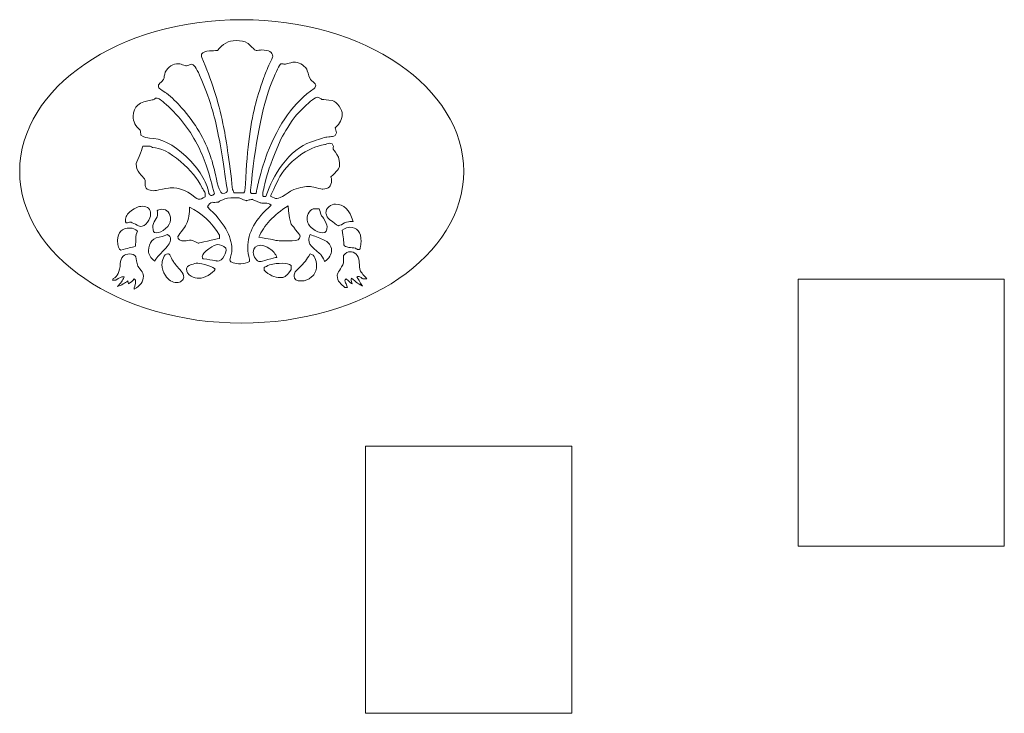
# Model space of a CAD drawing. Header units: centimetres. Extents: x -11.7 to 70.4, y -35.8 to 35.8.
# Tile 43 of 46: x 40.4 to 61.1, y 4.1 to 18.7. Entities that reach past the tile are written whole.
import ezdxf

# ---------------------------------------------------------------- set-up
doc = ezdxf.new("R2010")
doc.units = ezdxf.units.CM
doc.header["$MEASUREMENT"] = 0
doc.layers.add('layer 1', color=7, linetype='Continuous')

msp = doc.modelspace()

# ---------------------------------------------------------------- linework, layer by layer
at = {"layer": 'layer 1', "color": 242, "lineweight": 9}
for points, knots in [([(45.10153, 18.66321), (47.67159, 18.66321), (49.75504, 17.23876), (49.75504, 15.48161), (49.75504, 15.48161), (49.75504, 13.72447), (47.67159, 12.30002), (45.10153, 12.30002), (45.10153, 12.30002), (42.53147, 12.30002), (40.44803, 13.72447), (40.44803, 15.48161), (40.44803, 15.48161), (40.44803, 17.23876), (42.53147, 18.66321), (45.10153, 18.66321)], [0, 0, 0, 0, 0.2, 0.2, 0.2, 0.2, 0.4, 0.4, 0.4, 0.4, 0.6, 0.6, 0.6, 0.6, 1, 1, 1, 1]), ([(45.75012, 17.89225), (45.75012, 17.88098), (45.72382, 17.81902), (45.67126, 17.70638), (45.67126, 17.70638), (45.61492, 17.57495), (45.57738, 17.48296), (45.5586, 17.43038), (45.5586, 17.43038), (45.47974, 17.20883), (45.41966, 17.01357), (45.37836, 16.84459), (45.37836, 16.84459), (45.27697, 16.45031), (45.2075, 15.85889), (45.16995, 15.07033), (45.16995, 15.07033), (45.1662, 15.06281), (45.15868, 15.04967), (45.14742, 15.03089), (45.14742, 15.03089), (45.14742, 15.03089), (44.93902, 15.03089), (44.93902, 15.03089), (44.93902, 15.03089), (44.93526, 15.04967), (44.92587, 15.0722), (44.91085, 15.09848), (44.91085, 15.09848), (44.83951, 15.72558), (44.77192, 16.18558), (44.70808, 16.47847), (44.70808, 16.47847), (44.61045, 16.95161), (44.46213, 17.41535), (44.26311, 17.86972), (44.26311, 17.86972), (44.25935, 17.87723), (44.25747, 17.89976), (44.25747, 17.93732), (44.25747, 17.93732), (44.29502, 17.97861), (44.35135, 18.00302), (44.42645, 18.01054), (44.42645, 18.01054), (44.48278, 18.01054), (44.5391, 18.01241), (44.59543, 18.01617), (44.59543, 18.01617), (44.69306, 18.15511), (44.8226, 18.22457), (44.98408, 18.22457), (44.98408, 18.22457), (45.08171, 18.22457), (45.16057, 18.20768), (45.22064, 18.17388), (45.22064, 18.17388), (45.23567, 18.16261), (45.26665, 18.13352), (45.31359, 18.08658), (45.31359, 18.08658), (45.36053, 18.03964), (45.38963, 18.01617), (45.40089, 18.01617), (45.40089, 18.01617), (45.41215, 18.01617), (45.43092, 18.01805), (45.45722, 18.0218), (45.45722, 18.0218), (45.4835, 18.02556), (45.50415, 18.02743), (45.51918, 18.02743), (45.51918, 18.02743), (45.67313, 18.02743), (45.75012, 17.98237), (45.75012, 17.89225)], [0, 0, 0, 0, 0.05, 0.05, 0.05, 0.05, 0.1, 0.1, 0.1, 0.1, 0.15, 0.15, 0.15, 0.15, 0.2, 0.2, 0.2, 0.2, 0.25, 0.25, 0.25, 0.25, 0.3, 0.3, 0.3, 0.3, 0.35, 0.35, 0.35, 0.35, 0.4, 0.4, 0.4, 0.4, 0.45, 0.45, 0.45, 0.45, 0.5, 0.5, 0.5, 0.5, 0.55, 0.55, 0.55, 0.55, 0.6, 0.6, 0.6, 0.6, 0.65, 0.65, 0.65, 0.65, 0.7, 0.7, 0.7, 0.7, 0.75, 0.75, 0.75, 0.75, 0.8, 0.8, 0.8, 0.8, 0.85, 0.85, 0.85, 0.85, 0.9, 0.9, 0.9, 0.9, 1, 1, 1, 1]), ([(46.65133, 17.28956), (46.65133, 17.25952), (46.64006, 17.237), (46.61752, 17.22197), (46.61752, 17.22197), (46.20448, 16.93659), (45.87778, 16.4841), (45.63746, 15.86452), (45.63746, 15.86452), (45.56987, 15.68427), (45.51918, 15.52468), (45.48539, 15.38575), (45.48539, 15.38575), (45.45534, 15.26558), (45.42718, 15.14354), (45.40089, 15.01963), (45.40089, 15.01963), (45.40089, 15.01963), (45.30513, 15.01963), (45.30513, 15.01963), (45.30513, 15.01963), (45.29012, 15.03089), (45.28261, 15.04967), (45.28261, 15.07595), (45.28261, 15.07595), (45.28261, 15.08722), (45.28636, 15.11445), (45.29387, 15.15763), (45.29387, 15.15763), (45.30138, 15.2008), (45.30513, 15.22803), (45.30513, 15.2393), (45.30513, 15.2393), (45.39901, 16.20059), (45.55485, 16.93846), (45.77264, 17.45291), (45.77264, 17.45291), (45.85525, 17.64442), (45.90782, 17.74016), (45.93036, 17.74016), (45.93036, 17.74016), (45.94163, 17.74016), (45.95382, 17.73829), (45.96697, 17.73455), (45.96697, 17.73455), (45.98011, 17.73078), (45.99232, 17.7289), (46.00358, 17.7289), (46.00358, 17.7289), (46.0186, 17.7289), (46.04958, 17.73642), (46.09651, 17.75143), (46.09651, 17.75143), (46.14345, 17.76646), (46.17255, 17.77397), (46.18382, 17.77397), (46.18382, 17.77397), (46.29647, 17.77397), (46.39035, 17.72515), (46.46545, 17.62752), (46.46545, 17.62752), (46.47671, 17.5787), (46.49924, 17.51111), (46.53304, 17.42474), (46.53304, 17.42474), (46.54055, 17.40973), (46.56214, 17.3872), (46.59782, 17.35716), (46.59782, 17.35716), (46.63349, 17.32712), (46.65133, 17.30458), (46.65133, 17.28956)], [0, 0, 0, 0, 0.05263158, 0.05263158, 0.05263158, 0.05263158, 0.10526316, 0.10526316, 0.10526316, 0.10526316, 0.15789474, 0.15789474, 0.15789474, 0.15789474, 0.21052632, 0.21052632, 0.21052632, 0.21052632, 0.26315789, 0.26315789, 0.26315789, 0.26315789, 0.31578947, 0.31578947, 0.31578947, 0.31578947, 0.36842105, 0.36842105, 0.36842105, 0.36842105, 0.42105263, 0.42105263, 0.42105263, 0.42105263, 0.47368421, 0.47368421, 0.47368421, 0.47368421, 0.52631579, 0.52631579, 0.52631579, 0.52631579, 0.57894737, 0.57894737, 0.57894737, 0.57894737, 0.63157895, 0.63157895, 0.63157895, 0.63157895, 0.68421053, 0.68421053, 0.68421053, 0.68421053, 0.73684211, 0.73684211, 0.73684211, 0.73684211, 0.78947368, 0.78947368, 0.78947368, 0.78947368, 0.84210526, 0.84210526, 0.84210526, 0.84210526, 0.89473684, 0.89473684, 0.89473684, 0.89473684, 1, 1, 1, 1]), ([(44.80383, 15.09285), (44.80383, 15.04403), (44.77004, 15.01963), (44.70245, 15.01963), (44.70245, 15.01963), (44.65363, 15.01963), (44.60294, 15.15106), (44.55036, 15.41391), (44.55036, 15.41391), (44.52408, 15.54534), (44.49028, 15.67113), (44.44898, 15.7913), (44.44898, 15.7913), (44.33257, 16.15178), (44.1298, 16.49349), (43.84066, 16.81643), (43.84066, 16.81643), (43.74303, 16.92908), (43.63788, 17.03046), (43.52523, 17.12058), (43.52523, 17.12058), (43.4952, 17.13936), (43.45201, 17.16752), (43.39569, 17.20508), (43.39569, 17.20508), (43.3694, 17.22009), (43.35625, 17.24638), (43.35625, 17.28393), (43.35625, 17.28393), (43.35625, 17.29519), (43.3741, 17.31773), (43.40976, 17.35152), (43.40976, 17.35152), (43.44544, 17.38532), (43.46515, 17.40973), (43.46891, 17.42474), (43.46891, 17.42474), (43.47266, 17.45479), (43.48205, 17.49985), (43.49707, 17.55993), (43.49707, 17.55993), (43.56466, 17.68008), (43.65854, 17.74016), (43.7787, 17.74016), (43.7787, 17.74016), (43.78996, 17.74016), (43.81719, 17.73267), (43.86037, 17.71764), (43.86037, 17.71764), (43.90355, 17.70262), (43.93078, 17.69511), (43.94204, 17.69511), (43.94204, 17.69511), (43.95331, 17.69511), (43.97021, 17.70074), (43.99274, 17.71201), (43.99274, 17.71201), (44.01527, 17.72328), (44.03404, 17.7289), (44.04907, 17.7289), (44.04907, 17.7289), (44.09412, 17.7289), (44.15045, 17.65193), (44.21804, 17.49797), (44.21804, 17.49797), (44.34571, 17.19756), (44.43771, 16.94597), (44.49404, 16.7432), (44.49404, 16.7432), (44.58041, 16.43904), (44.65926, 16.03724), (44.73061, 15.53783), (44.73061, 15.53783), (44.77943, 15.20738), (44.80383, 15.05906), (44.80383, 15.09285)], [0, 0, 0, 0, 0.05, 0.05, 0.05, 0.05, 0.1, 0.1, 0.1, 0.1, 0.15, 0.15, 0.15, 0.15, 0.2, 0.2, 0.2, 0.2, 0.25, 0.25, 0.25, 0.25, 0.3, 0.3, 0.3, 0.3, 0.35, 0.35, 0.35, 0.35, 0.4, 0.4, 0.4, 0.4, 0.45, 0.45, 0.45, 0.45, 0.5, 0.5, 0.5, 0.5, 0.55, 0.55, 0.55, 0.55, 0.6, 0.6, 0.6, 0.6, 0.65, 0.65, 0.65, 0.65, 0.7, 0.7, 0.7, 0.7, 0.75, 0.75, 0.75, 0.75, 0.8, 0.8, 0.8, 0.8, 0.85, 0.85, 0.85, 0.85, 0.9, 0.9, 0.9, 0.9, 1, 1, 1, 1]), ([(44.52784, 15.00836), (44.50531, 14.98583), (44.48278, 14.97456), (44.46024, 14.97456), (44.46024, 14.97456), (44.45274, 14.97456), (44.43771, 14.98959), (44.41519, 15.01963), (44.41519, 15.01963), (44.36637, 15.27497), (44.20677, 15.53218), (43.93642, 15.7913), (43.93642, 15.7913), (43.66605, 16.0504), (43.4107, 16.17994), (43.17038, 16.17994), (43.17038, 16.17994), (43.12156, 16.17994), (43.0596, 16.20059), (42.98451, 16.2419), (42.98451, 16.2419), (42.98451, 16.27945), (42.98075, 16.31513), (42.97324, 16.34891), (42.97324, 16.34891), (42.87561, 16.42777), (42.82679, 16.52541), (42.82679, 16.64182), (42.82679, 16.64182), (42.82679, 16.83708), (42.9601, 16.94973), (43.22671, 16.97977), (43.22671, 16.97977), (43.23797, 16.97977), (43.25299, 16.98634), (43.27176, 16.99949), (43.27176, 16.99949), (43.29055, 17.01263), (43.30556, 17.01919), (43.31683, 17.01919), (43.31683, 17.01919), (43.35438, 17.01919), (43.42197, 16.97414), (43.5196, 16.88402), (43.5196, 16.88402), (43.80499, 16.62491), (44.03217, 16.32639), (44.20115, 15.98843), (44.20115, 15.98843), (44.32507, 15.72933), (44.43396, 15.40265), (44.52784, 15.00836)], [0, 0, 0, 0, 0.07142857, 0.07142857, 0.07142857, 0.07142857, 0.14285714, 0.14285714, 0.14285714, 0.14285714, 0.21428571, 0.21428571, 0.21428571, 0.21428571, 0.28571429, 0.28571429, 0.28571429, 0.28571429, 0.35714286, 0.35714286, 0.35714286, 0.35714286, 0.42857143, 0.42857143, 0.42857143, 0.42857143, 0.5, 0.5, 0.5, 0.5, 0.57142857, 0.57142857, 0.57142857, 0.57142857, 0.64285714, 0.64285714, 0.64285714, 0.64285714, 0.71428571, 0.71428571, 0.71428571, 0.71428571, 0.78571429, 0.78571429, 0.78571429, 0.78571429, 0.85714286, 0.85714286, 0.85714286, 0.85714286, 1, 1, 1, 1]), ([(47.20896, 16.68124), (47.20896, 16.58361), (47.16014, 16.48786), (47.0625, 16.39397), (47.0625, 16.39397), (47.07002, 16.3677), (47.07753, 16.33202), (47.08504, 16.28696), (47.08504, 16.28696), (47.07376, 16.24565), (47.04749, 16.22124), (47.00618, 16.21374), (47.00618, 16.21374), (46.9799, 16.20998), (46.94047, 16.20623), (46.8879, 16.20248), (46.8879, 16.20248), (46.82406, 16.1912), (46.70952, 16.15554), (46.54431, 16.09545), (46.54431, 16.09545), (46.33027, 16.02035), (46.13124, 15.86076), (45.94725, 15.61668), (45.94725, 15.61668), (45.80081, 15.41766), (45.68816, 15.19799), (45.6093, 14.95767), (45.6093, 14.95767), (45.6093, 14.95767), (45.5586, 14.95767), (45.5586, 14.95767), (45.5586, 14.95767), (45.54734, 14.95767), (45.54171, 14.97081), (45.54171, 14.9971), (45.54171, 14.9971), (45.54171, 15.03089), (45.56799, 15.15106), (45.62056, 15.35758), (45.62056, 15.35758), (45.6506, 15.48149), (45.74073, 15.7237), (45.89093, 16.08418), (45.89093, 16.08418), (45.93223, 16.18558), (46.02236, 16.34141), (46.16129, 16.55169), (46.16129, 16.55169), (46.20259, 16.61177), (46.28333, 16.7019), (46.40349, 16.82206), (46.40349, 16.82206), (46.54618, 16.96476), (46.64194, 17.0361), (46.69076, 17.0361), (46.69076, 17.0361), (46.70202, 17.0361), (46.71798, 17.02953), (46.73864, 17.01638), (46.73864, 17.01638), (46.75929, 17.00324), (46.77337, 16.99479), (46.78088, 16.99103), (46.78088, 16.99103), (46.82969, 16.99103), (46.90103, 16.98353), (46.99492, 16.9685), (46.99492, 16.9685), (47.04749, 16.95349), (47.0963, 16.91406), (47.14136, 16.85022), (47.14136, 16.85022), (47.18643, 16.78638), (47.20896, 16.73006), (47.20896, 16.68124)], [0, 0, 0, 0, 0.05, 0.05, 0.05, 0.05, 0.1, 0.1, 0.1, 0.1, 0.15, 0.15, 0.15, 0.15, 0.2, 0.2, 0.2, 0.2, 0.25, 0.25, 0.25, 0.25, 0.3, 0.3, 0.3, 0.3, 0.35, 0.35, 0.35, 0.35, 0.4, 0.4, 0.4, 0.4, 0.45, 0.45, 0.45, 0.45, 0.5, 0.5, 0.5, 0.5, 0.55, 0.55, 0.55, 0.55, 0.6, 0.6, 0.6, 0.6, 0.65, 0.65, 0.65, 0.65, 0.7, 0.7, 0.7, 0.7, 0.75, 0.75, 0.75, 0.75, 0.8, 0.8, 0.8, 0.8, 0.85, 0.85, 0.85, 0.85, 0.9, 0.9, 0.9, 0.9, 1, 1, 1, 1]), ([(44.33633, 14.9464), (44.28001, 14.9126), (44.23681, 14.89571), (44.20677, 14.89571), (44.20677, 14.89571), (44.18425, 14.89571), (44.14294, 14.92012), (44.08286, 14.96893), (44.08286, 14.96893), (43.93642, 15.08159), (43.78245, 15.13792), (43.62099, 15.13792), (43.62099, 15.13792), (43.60597, 15.13792), (43.54495, 15.12759), (43.43793, 15.10693), (43.43793, 15.10693), (43.33091, 15.08628), (43.27176, 15.07595), (43.2605, 15.07595), (43.2605, 15.07595), (43.20417, 15.07595), (43.15817, 15.08722), (43.1225, 15.10975), (43.1225, 15.10975), (43.08683, 15.13228), (43.07087, 15.16984), (43.07463, 15.2224), (43.07463, 15.2224), (43.07838, 15.27497), (43.07463, 15.30876), (43.06337, 15.32379), (43.06337, 15.32379), (43.04083, 15.34632), (43.00609, 15.38669), (42.95916, 15.44488), (42.95916, 15.44488), (42.91222, 15.50309), (42.88875, 15.56599), (42.88875, 15.63358), (42.88875, 15.63358), (42.88875, 15.64485), (42.9094, 15.69835), (42.9507, 15.79411), (42.9507, 15.79411), (42.99201, 15.88986), (43.0183, 15.96215), (43.02956, 16.01097), (43.02956, 16.01097), (43.02956, 16.01097), (43.16475, 16.01097), (43.16475, 16.01097), (43.16475, 16.01097), (43.18352, 16.01097), (43.20606, 16.00158), (43.23234, 15.9828), (43.23234, 15.9828), (43.39381, 15.9828), (43.58907, 15.88517), (43.81813, 15.68991), (43.81813, 15.68991), (44.03217, 15.50966), (44.18049, 15.32941), (44.26311, 15.14918), (44.26311, 15.14918), (44.26311, 15.14542), (44.27531, 15.12571), (44.29972, 15.09003), (44.29972, 15.09003), (44.32412, 15.05436), (44.33633, 15.02902), (44.33633, 15.01399), (44.33633, 15.01399), (44.33633, 15.01399), (44.33633, 14.9464), (44.33633, 14.9464)], [0, 0, 0, 0, 0.05, 0.05, 0.05, 0.05, 0.1, 0.1, 0.1, 0.1, 0.15, 0.15, 0.15, 0.15, 0.2, 0.2, 0.2, 0.2, 0.25, 0.25, 0.25, 0.25, 0.3, 0.3, 0.3, 0.3, 0.35, 0.35, 0.35, 0.35, 0.4, 0.4, 0.4, 0.4, 0.45, 0.45, 0.45, 0.45, 0.5, 0.5, 0.5, 0.5, 0.55, 0.55, 0.55, 0.55, 0.6, 0.6, 0.6, 0.6, 0.65, 0.65, 0.65, 0.65, 0.7, 0.7, 0.7, 0.7, 0.75, 0.75, 0.75, 0.75, 0.8, 0.8, 0.8, 0.8, 0.85, 0.85, 0.85, 0.85, 0.9, 0.9, 0.9, 0.9, 1, 1, 1, 1]), ([(47.15263, 15.60542), (47.15263, 15.55285), (47.09255, 15.47399), (46.97238, 15.36885), (46.97238, 15.36885), (46.9799, 15.34257), (46.98365, 15.31627), (46.98365, 15.29), (46.98365, 15.29), (46.98365, 15.16984), (46.92357, 15.10975), (46.80341, 15.10975), (46.80341, 15.10975), (46.79215, 15.10975), (46.74615, 15.11914), (46.66541, 15.13792), (46.66541, 15.13792), (46.58468, 15.15668), (46.53868, 15.16607), (46.52741, 15.16607), (46.52741, 15.16607), (46.44104, 15.16607), (46.33027, 15.14542), (46.19509, 15.10412), (46.19509, 15.10412), (46.16129, 15.09285), (46.09933, 15.0553), (46.00921, 14.99147), (46.00921, 14.99147), (45.93411, 14.93889), (45.87778, 14.9126), (45.84024, 14.9126), (45.84024, 14.9126), (45.80268, 14.9126), (45.75762, 14.92951), (45.70505, 14.9633), (45.70505, 14.9633), (45.71256, 14.98583), (45.76513, 15.09848), (45.86277, 15.30126), (45.86277, 15.30126), (45.96039, 15.49277), (46.10497, 15.65986), (46.29647, 15.80256), (46.29647, 15.80256), (46.47671, 15.93398), (46.65883, 16.01472), (46.84283, 16.04476), (46.84283, 16.04476), (46.84659, 16.04476), (46.86067, 16.04945), (46.88508, 16.05884), (46.88508, 16.05884), (46.90949, 16.06823), (46.92733, 16.07292), (46.93859, 16.07292), (46.93859, 16.07292), (46.98741, 16.07292), (47.01557, 16.0504), (47.02307, 16.00533), (47.02307, 16.00533), (47.01932, 15.99032), (47.01744, 15.97154), (47.01744, 15.94901), (47.01744, 15.94901), (47.04749, 15.91521), (47.08504, 15.85889), (47.1301, 15.78003), (47.1301, 15.78003), (47.14512, 15.74248), (47.15263, 15.68427), (47.15263, 15.60542)], [0, 0, 0, 0, 0.05263158, 0.05263158, 0.05263158, 0.05263158, 0.10526316, 0.10526316, 0.10526316, 0.10526316, 0.15789474, 0.15789474, 0.15789474, 0.15789474, 0.21052632, 0.21052632, 0.21052632, 0.21052632, 0.26315789, 0.26315789, 0.26315789, 0.26315789, 0.31578947, 0.31578947, 0.31578947, 0.31578947, 0.36842105, 0.36842105, 0.36842105, 0.36842105, 0.42105263, 0.42105263, 0.42105263, 0.42105263, 0.47368421, 0.47368421, 0.47368421, 0.47368421, 0.52631579, 0.52631579, 0.52631579, 0.52631579, 0.57894737, 0.57894737, 0.57894737, 0.57894737, 0.63157895, 0.63157895, 0.63157895, 0.63157895, 0.68421053, 0.68421053, 0.68421053, 0.68421053, 0.73684211, 0.73684211, 0.73684211, 0.73684211, 0.78947368, 0.78947368, 0.78947368, 0.78947368, 0.84210526, 0.84210526, 0.84210526, 0.84210526, 0.89473684, 0.89473684, 0.89473684, 0.89473684, 1, 1, 1, 1]), ([(45.72195, 14.77179), (45.3915, 14.49016), (45.22627, 14.19351), (45.22627, 13.88184), (45.22627, 13.88184), (45.22627, 13.79548), (45.23942, 13.71474), (45.26571, 13.63964), (45.26571, 13.63964), (45.26571, 13.63964), (45.26571, 13.58895), (45.26571, 13.58895), (45.26571, 13.58895), (45.20563, 13.55891), (45.14554, 13.54389), (45.08547, 13.54389), (45.08547, 13.54389), (44.94653, 13.54389), (44.86767, 13.57017), (44.8489, 13.62274), (44.8489, 13.62274), (44.87894, 13.69784), (44.89395, 13.77482), (44.89395, 13.85368), (44.89395, 13.85368), (44.89395, 14.12404), (44.72309, 14.41882), (44.38139, 14.738), (44.38139, 14.738), (44.40767, 14.78681), (44.44335, 14.81874), (44.48841, 14.83375), (44.48841, 14.83375), (44.5147, 14.83), (44.556, 14.83187), (44.61232, 14.83938), (44.61232, 14.83938), (44.63861, 14.85816), (44.68367, 14.88069), (44.74751, 14.90698), (44.74751, 14.90698), (44.81509, 14.922), (44.91085, 14.92951), (45.03477, 14.92951), (45.03477, 14.92951), (45.04604, 14.92951), (45.07232, 14.91918), (45.11363, 14.89853), (45.11363, 14.89853), (45.15493, 14.87787), (45.18122, 14.86755), (45.19249, 14.86755), (45.19249, 14.86755), (45.19999, 14.86755), (45.22159, 14.87224), (45.25727, 14.88163), (45.25727, 14.88163), (45.29293, 14.89102), (45.3164, 14.89571), (45.32766, 14.89571), (45.32766, 14.89571), (45.30889, 14.89571), (45.36334, 14.8713), (45.49101, 14.82248), (45.49101, 14.82248), (45.50227, 14.81874), (45.53795, 14.81686), (45.59804, 14.81686), (45.59804, 14.81686), (45.64309, 14.82061), (45.68439, 14.80559), (45.72195, 14.77179)], [0, 0, 0, 0, 0.05263158, 0.05263158, 0.05263158, 0.05263158, 0.10526316, 0.10526316, 0.10526316, 0.10526316, 0.15789474, 0.15789474, 0.15789474, 0.15789474, 0.21052632, 0.21052632, 0.21052632, 0.21052632, 0.26315789, 0.26315789, 0.26315789, 0.26315789, 0.31578947, 0.31578947, 0.31578947, 0.31578947, 0.36842105, 0.36842105, 0.36842105, 0.36842105, 0.42105263, 0.42105263, 0.42105263, 0.42105263, 0.47368421, 0.47368421, 0.47368421, 0.47368421, 0.52631579, 0.52631579, 0.52631579, 0.52631579, 0.57894737, 0.57894737, 0.57894737, 0.57894737, 0.63157895, 0.63157895, 0.63157895, 0.63157895, 0.68421053, 0.68421053, 0.68421053, 0.68421053, 0.73684211, 0.73684211, 0.73684211, 0.73684211, 0.78947368, 0.78947368, 0.78947368, 0.78947368, 0.84210526, 0.84210526, 0.84210526, 0.84210526, 0.89473684, 0.89473684, 0.89473684, 0.89473684, 1, 1, 1, 1]), ([(43.19291, 14.58592), (43.19291, 14.53334), (43.17038, 14.47702), (43.12532, 14.41694), (43.12532, 14.41694), (43.08025, 14.35685), (43.02956, 14.32681), (42.97324, 14.32681), (42.97324, 14.32681), (42.96197, 14.32681), (42.92912, 14.34184), (42.87467, 14.37188), (42.87467, 14.37188), (42.82022, 14.40192), (42.78549, 14.41694), (42.77047, 14.41694), (42.77047, 14.41694), (42.7592, 14.41694), (42.74606, 14.41413), (42.73104, 14.40849), (42.73104, 14.40849), (42.71601, 14.40286), (42.69912, 14.40005), (42.68035, 14.40005), (42.68035, 14.40005), (42.66909, 14.41506), (42.66344, 14.43196), (42.66344, 14.45074), (42.66344, 14.45074), (42.66344, 14.52584), (42.70382, 14.59436), (42.78454, 14.65632), (42.78454, 14.65632), (42.86528, 14.71828), (42.9432, 14.74926), (43.0183, 14.74926), (43.0183, 14.74926), (43.13471, 14.74926), (43.19291, 14.69481), (43.19291, 14.58592)], [0, 0, 0, 0, 0.09090909, 0.09090909, 0.09090909, 0.09090909, 0.18181818, 0.18181818, 0.18181818, 0.18181818, 0.27272727, 0.27272727, 0.27272727, 0.27272727, 0.36363636, 0.36363636, 0.36363636, 0.36363636, 0.45454545, 0.45454545, 0.45454545, 0.45454545, 0.54545455, 0.54545455, 0.54545455, 0.54545455, 0.63636364, 0.63636364, 0.63636364, 0.63636364, 0.72727273, 0.72727273, 0.72727273, 0.72727273, 0.81818182, 0.81818182, 0.81818182, 0.81818182, 1, 1, 1, 1]), ([(43.60972, 14.46763), (43.60972, 14.40379), (43.57499, 14.34184), (43.50552, 14.28175), (43.50552, 14.28175), (43.43605, 14.22168), (43.3694, 14.19163), (43.30556, 14.19163), (43.30556, 14.19163), (43.2605, 14.19163), (43.23797, 14.23106), (43.23797, 14.30992), (43.23797, 14.30992), (43.23797, 14.36249), (43.25487, 14.41319), (43.28867, 14.46201), (43.28867, 14.46201), (43.32246, 14.51082), (43.33937, 14.55024), (43.33937, 14.58028), (43.33937, 14.58028), (43.33937, 14.60281), (43.3356, 14.62722), (43.3281, 14.65351), (43.3281, 14.65351), (43.35063, 14.67604), (43.38066, 14.6873), (43.41822, 14.6873), (43.41822, 14.6873), (43.54589, 14.6873), (43.60972, 14.61408), (43.60972, 14.46763)], [0, 0, 0, 0, 0.11111111, 0.11111111, 0.11111111, 0.11111111, 0.22222222, 0.22222222, 0.22222222, 0.22222222, 0.33333333, 0.33333333, 0.33333333, 0.33333333, 0.44444444, 0.44444444, 0.44444444, 0.44444444, 0.55555556, 0.55555556, 0.55555556, 0.55555556, 0.66666667, 0.66666667, 0.66666667, 0.66666667, 0.77777778, 0.77777778, 0.77777778, 0.77777778, 1, 1, 1, 1]), ([(44.63486, 14.07334), (44.58228, 14.06584), (44.49874, 14.048), (44.3842, 14.01985), (44.3842, 14.01985), (44.26968, 13.99168), (44.20866, 13.9776), (44.20115, 13.9776), (44.20115, 13.9776), (44.18988, 13.9776), (44.16172, 13.98792), (44.11666, 14.00858), (44.11666, 14.00858), (44.0716, 14.02923), (44.04343, 14.03955), (44.03217, 14.03955), (44.03217, 14.03955), (44.0209, 14.03955), (44.00119, 14.03674), (43.97303, 14.03111), (43.97303, 14.03111), (43.94486, 14.02548), (43.92515, 14.02265), (43.91388, 14.02265), (43.91388, 14.02265), (43.81249, 14.02265), (43.7618, 14.05269), (43.7618, 14.11278), (43.7618, 14.11278), (43.7618, 14.12029), (43.78809, 14.1569), (43.84066, 14.22262), (43.84066, 14.22262), (43.89322, 14.28833), (43.92515, 14.3362), (43.93642, 14.36624), (43.93642, 14.36624), (43.99274, 14.48265), (44.01527, 14.60469), (44.004, 14.73236), (44.004, 14.73236), (44.25935, 14.60844), (44.46963, 14.41131), (44.63486, 14.14094), (44.63486, 14.14094), (44.63486, 14.14094), (44.63486, 14.07334), (44.63486, 14.07334)], [0, 0, 0, 0, 0.07692308, 0.07692308, 0.07692308, 0.07692308, 0.15384615, 0.15384615, 0.15384615, 0.15384615, 0.23076923, 0.23076923, 0.23076923, 0.23076923, 0.30769231, 0.30769231, 0.30769231, 0.30769231, 0.38461538, 0.38461538, 0.38461538, 0.38461538, 0.46153846, 0.46153846, 0.46153846, 0.46153846, 0.53846154, 0.53846154, 0.53846154, 0.53846154, 0.61538462, 0.61538462, 0.61538462, 0.61538462, 0.69230769, 0.69230769, 0.69230769, 0.69230769, 0.76923077, 0.76923077, 0.76923077, 0.76923077, 0.84615385, 0.84615385, 0.84615385, 0.84615385, 1, 1, 1, 1]), ([(46.32464, 14.12404), (46.32464, 14.05646), (46.26832, 14.02265), (46.15566, 14.02265), (46.15566, 14.02265), (45.95664, 14.02265), (45.84398, 14.02642), (45.8177, 14.03392), (45.8177, 14.03392), (45.79142, 14.04143), (45.75293, 14.04989), (45.70224, 14.05927), (45.70224, 14.05927), (45.65153, 14.06865), (45.57174, 14.08274), (45.46285, 14.10151), (45.46285, 14.10151), (45.56048, 14.34559), (45.76513, 14.56527), (46.0768, 14.76053), (46.0768, 14.76053), (46.0768, 14.67792), (46.0937, 14.55587), (46.1275, 14.39441), (46.1275, 14.39441), (46.13501, 14.37939), (46.16974, 14.33433), (46.2317, 14.25923), (46.2317, 14.25923), (46.29366, 14.18412), (46.32464, 14.13906), (46.32464, 14.12404)], [0, 0, 0, 0, 0.11111111, 0.11111111, 0.11111111, 0.11111111, 0.22222222, 0.22222222, 0.22222222, 0.22222222, 0.33333333, 0.33333333, 0.33333333, 0.33333333, 0.44444444, 0.44444444, 0.44444444, 0.44444444, 0.55555556, 0.55555556, 0.55555556, 0.55555556, 0.66666667, 0.66666667, 0.66666667, 0.66666667, 0.77777778, 0.77777778, 0.77777778, 0.77777778, 1, 1, 1, 1]), ([(46.89353, 14.32681), (46.89353, 14.2367), (46.8635, 14.19163), (46.80341, 14.19163), (46.80341, 14.19163), (46.73206, 14.19163), (46.65883, 14.22168), (46.58374, 14.28175), (46.58374, 14.28175), (46.50864, 14.34184), (46.47109, 14.40943), (46.47109, 14.48453), (46.47109, 14.48453), (46.47109, 14.53334), (46.4861, 14.58122), (46.51614, 14.62816), (46.51614, 14.62816), (46.54618, 14.6751), (46.58561, 14.69857), (46.63443, 14.69857), (46.63443, 14.69857), (46.63443, 14.69857), (46.72455, 14.69857), (46.72455, 14.69857), (46.72455, 14.69857), (46.73582, 14.66853), (46.74896, 14.62347), (46.76398, 14.56339), (46.76398, 14.56339), (46.77524, 14.54836), (46.79215, 14.52771), (46.81467, 14.50143), (46.81467, 14.50143), (46.86724, 14.41131), (46.89353, 14.3531), (46.89353, 14.32681)], [0, 0, 0, 0, 0.1, 0.1, 0.1, 0.1, 0.2, 0.2, 0.2, 0.2, 0.3, 0.3, 0.3, 0.3, 0.4, 0.4, 0.4, 0.4, 0.5, 0.5, 0.5, 0.5, 0.6, 0.6, 0.6, 0.6, 0.7, 0.7, 0.7, 0.7, 0.8, 0.8, 0.8, 0.8, 1, 1, 1, 1]), ([(47.43426, 14.43384), (47.41173, 14.43384), (47.37982, 14.43008), (47.33851, 14.42257), (47.33851, 14.42257), (47.27843, 14.41506), (47.22961, 14.39441), (47.19206, 14.36061), (47.19206, 14.36061), (47.13949, 14.34559), (47.12071, 14.33808), (47.13574, 14.33808), (47.13574, 14.33808), (47.12071, 14.33808), (47.07565, 14.36813), (47.00055, 14.4282), (47.00055, 14.4282), (46.92545, 14.48828), (46.88602, 14.52584), (46.88226, 14.54086), (46.88226, 14.54086), (46.87099, 14.58216), (46.86537, 14.60469), (46.86537, 14.60844), (46.86537, 14.60844), (46.86537, 14.66101), (46.88602, 14.70514), (46.92733, 14.74081), (46.92733, 14.74081), (46.96863, 14.77648), (47.01557, 14.79433), (47.06814, 14.79433), (47.06814, 14.79433), (47.24088, 14.79433), (47.36291, 14.67416), (47.43426, 14.43384)], [0, 0, 0, 0, 0.1, 0.1, 0.1, 0.1, 0.2, 0.2, 0.2, 0.2, 0.3, 0.3, 0.3, 0.3, 0.4, 0.4, 0.4, 0.4, 0.5, 0.5, 0.5, 0.5, 0.6, 0.6, 0.6, 0.6, 0.7, 0.7, 0.7, 0.7, 0.8, 0.8, 0.8, 0.8, 1, 1, 1, 1]), ([(42.91691, 14.22543), (42.89063, 14.19163), (42.87843, 14.13343), (42.8803, 14.05082), (42.8803, 14.05082), (42.88218, 13.96821), (42.87749, 13.91939), (42.86622, 13.90437), (42.86622, 13.90437), (42.80238, 13.89311), (42.70287, 13.8687), (42.5677, 13.83115), (42.5677, 13.83115), (42.52263, 13.84242), (42.5001, 13.91001), (42.5001, 14.03392), (42.5001, 14.03392), (42.5001, 14.20666), (42.58646, 14.29302), (42.7592, 14.29302), (42.7592, 14.29302), (42.81928, 14.29302), (42.87186, 14.27049), (42.91691, 14.22543)], [0, 0, 0, 0, 0.14285714, 0.14285714, 0.14285714, 0.14285714, 0.28571429, 0.28571429, 0.28571429, 0.28571429, 0.42857143, 0.42857143, 0.42857143, 0.42857143, 0.57142857, 0.57142857, 0.57142857, 0.57142857, 0.71428571, 0.71428571, 0.71428571, 0.71428571, 1, 1, 1, 1]), ([(47.60324, 14.01139), (47.60324, 14.00013), (47.60042, 13.97666), (47.59478, 13.94099), (47.59478, 13.94099), (47.58915, 13.90531), (47.5854, 13.88278), (47.58352, 13.87339), (47.58352, 13.87339), (47.58164, 13.864), (47.5807, 13.85931), (47.5807, 13.85931), (47.5807, 13.85931), (47.5732, 13.84805), (47.56005, 13.84242), (47.54129, 13.84242), (47.54129, 13.84242), (47.53001, 13.84242), (47.51124, 13.85181), (47.48496, 13.87057), (47.48496, 13.87057), (47.43989, 13.87808), (47.39296, 13.88372), (47.34414, 13.88747), (47.34414, 13.88747), (47.28406, 13.89874), (47.25026, 13.91564), (47.24275, 13.93816), (47.24275, 13.93816), (47.24275, 14.00576), (47.23149, 14.10902), (47.20896, 14.24796), (47.20896, 14.24796), (47.27654, 14.28927), (47.32723, 14.30992), (47.36103, 14.30992), (47.36103, 14.30992), (47.5225, 14.30992), (47.60324, 14.21042), (47.60324, 14.01139)], [0, 0, 0, 0, 0.09090909, 0.09090909, 0.09090909, 0.09090909, 0.18181818, 0.18181818, 0.18181818, 0.18181818, 0.27272727, 0.27272727, 0.27272727, 0.27272727, 0.36363636, 0.36363636, 0.36363636, 0.36363636, 0.45454545, 0.45454545, 0.45454545, 0.45454545, 0.54545455, 0.54545455, 0.54545455, 0.54545455, 0.63636364, 0.63636364, 0.63636364, 0.63636364, 0.72727273, 0.72727273, 0.72727273, 0.72727273, 0.81818182, 0.81818182, 0.81818182, 0.81818182, 1, 1, 1, 1]), ([(43.60972, 14.06208), (43.60972, 14.00201), (43.56654, 13.92878), (43.48017, 13.84242), (43.48017, 13.84242), (43.36752, 13.72601), (43.29993, 13.64528), (43.2774, 13.60022), (43.2774, 13.60022), (43.19103, 13.6678), (43.14785, 13.74103), (43.14785, 13.81988), (43.14785, 13.81988), (43.14785, 13.99261), (43.2436, 14.09212), (43.43511, 14.11842), (43.43511, 14.11842), (43.45764, 14.12216), (43.49332, 14.13531), (43.54214, 14.15784), (43.54214, 14.15784), (43.58719, 14.13531), (43.60972, 14.10339), (43.60972, 14.06208)], [0, 0, 0, 0, 0.14285714, 0.14285714, 0.14285714, 0.14285714, 0.28571429, 0.28571429, 0.28571429, 0.28571429, 0.42857143, 0.42857143, 0.42857143, 0.42857143, 0.57142857, 0.57142857, 0.57142857, 0.57142857, 0.71428571, 0.71428571, 0.71428571, 0.71428571, 1, 1, 1, 1]), ([(46.98365, 13.83115), (46.98365, 13.73727), (46.93483, 13.65654), (46.8372, 13.58895), (46.8372, 13.58895), (46.82594, 13.62274), (46.80341, 13.6678), (46.76961, 13.72413), (46.76961, 13.72413), (46.76585, 13.73164), (46.71329, 13.77857), (46.61191, 13.86495), (46.61191, 13.86495), (46.54055, 13.92502), (46.50488, 13.98511), (46.50488, 14.04519), (46.50488, 14.04519), (46.50488, 14.07523), (46.51614, 14.11278), (46.53868, 14.15784), (46.53868, 14.15784), (46.62504, 14.12404), (46.71329, 14.09025), (46.80341, 14.05646), (46.80341, 14.05646), (46.92357, 14.00013), (46.98365, 13.92502), (46.98365, 13.83115)], [0, 0, 0, 0, 0.125, 0.125, 0.125, 0.125, 0.25, 0.25, 0.25, 0.25, 0.375, 0.375, 0.375, 0.375, 0.5, 0.5, 0.5, 0.5, 0.625, 0.625, 0.625, 0.625, 0.75, 0.75, 0.75, 0.75, 1, 1, 1, 1]), ([(44.77004, 13.87057), (44.7813, 13.82176), (44.77004, 13.76731), (44.73625, 13.70723), (44.73625, 13.70723), (44.69494, 13.63588), (44.64425, 13.60022), (44.58416, 13.60022), (44.58416, 13.60022), (44.61045, 13.60022), (44.51282, 13.61711), (44.29127, 13.65091), (44.29127, 13.65091), (44.29127, 13.65466), (44.28845, 13.65935), (44.28281, 13.66499), (44.28281, 13.66499), (44.27719, 13.67062), (44.27437, 13.67907), (44.27437, 13.69034), (44.27437, 13.69034), (44.27437, 13.73915), (44.32131, 13.79548), (44.41519, 13.85931), (44.41519, 13.85931), (44.4978, 13.91939), (44.55787, 13.94943), (44.59543, 13.94943), (44.59543, 13.94943), (44.65175, 13.94943), (44.70995, 13.92315), (44.77004, 13.87057)], [0, 0, 0, 0, 0.11111111, 0.11111111, 0.11111111, 0.11111111, 0.22222222, 0.22222222, 0.22222222, 0.22222222, 0.33333333, 0.33333333, 0.33333333, 0.33333333, 0.44444444, 0.44444444, 0.44444444, 0.44444444, 0.55555556, 0.55555556, 0.55555556, 0.55555556, 0.66666667, 0.66666667, 0.66666667, 0.66666667, 0.77777778, 0.77777778, 0.77777778, 0.77777778, 1, 1, 1, 1]), ([(45.84024, 13.67907), (45.80268, 13.67531), (45.73791, 13.65935), (45.64591, 13.63119), (45.64591, 13.63119), (45.55391, 13.60302), (45.50227, 13.58895), (45.49101, 13.58895), (45.49101, 13.58895), (45.44971, 13.58895), (45.41497, 13.61054), (45.3868, 13.65372), (45.3868, 13.65372), (45.35865, 13.6969), (45.34457, 13.73915), (45.34457, 13.78046), (45.34457, 13.78046), (45.34457, 13.88184), (45.39713, 13.93254), (45.50227, 13.93254), (45.50227, 13.93254), (45.55485, 13.93254), (45.61681, 13.90813), (45.68816, 13.85931), (45.68816, 13.85931), (45.7595, 13.81049), (45.81019, 13.75042), (45.84024, 13.67907)], [0, 0, 0, 0, 0.125, 0.125, 0.125, 0.125, 0.25, 0.25, 0.25, 0.25, 0.375, 0.375, 0.375, 0.375, 0.5, 0.5, 0.5, 0.5, 0.625, 0.625, 0.625, 0.625, 0.75, 0.75, 0.75, 0.75, 1, 1, 1, 1]), ([(43.04083, 13.28479), (43.04083, 13.17213), (42.977, 13.08202), (42.84932, 13.01442), (42.84932, 13.01442), (42.84557, 13.02569), (42.84839, 13.0454), (42.85777, 13.07357), (42.85777, 13.07357), (42.86716, 13.10173), (42.87186, 13.12143), (42.87186, 13.13271), (42.87186, 13.13271), (42.87186, 13.13271), (42.87186, 13.2003), (42.87186, 13.2003), (42.87186, 13.2003), (42.87186, 13.2003), (42.84932, 13.22846), (42.84932, 13.22846), (42.84932, 13.22846), (42.81178, 13.1834), (42.77047, 13.14773), (42.72541, 13.12143), (42.72541, 13.12143), (42.72541, 13.15148), (42.72165, 13.17213), (42.71414, 13.1834), (42.71414, 13.1834), (42.65781, 13.13834), (42.58646, 13.09891), (42.5001, 13.06511), (42.5001, 13.06511), (42.56018, 13.13271), (42.60524, 13.19842), (42.63528, 13.26225), (42.63528, 13.26225), (42.64279, 13.26976), (42.63528, 13.27351), (42.61275, 13.27351), (42.61275, 13.27351), (42.59023, 13.27351), (42.53953, 13.24911), (42.46067, 13.2003), (42.46067, 13.2003), (42.46067, 13.2003), (42.39308, 13.2003), (42.39308, 13.2003), (42.39308, 13.2003), (42.39308, 13.20781), (42.39871, 13.21907), (42.40998, 13.2341), (42.40998, 13.2341), (42.49635, 13.2754), (42.54516, 13.37867), (42.55642, 13.54389), (42.55642, 13.54389), (42.5677, 13.68282), (42.63341, 13.75229), (42.75357, 13.75229), (42.75357, 13.75229), (42.80989, 13.75229), (42.85308, 13.73164), (42.88312, 13.69034), (42.88312, 13.69034), (42.88687, 13.64152), (42.90001, 13.5758), (42.92255, 13.49319), (42.92255, 13.49319), (42.92631, 13.48944), (42.9507, 13.4594), (42.99577, 13.40307), (42.99577, 13.40307), (43.02582, 13.36928), (43.04083, 13.32984), (43.04083, 13.28479)], [0, 0, 0, 0, 0.05, 0.05, 0.05, 0.05, 0.1, 0.1, 0.1, 0.1, 0.15, 0.15, 0.15, 0.15, 0.2, 0.2, 0.2, 0.2, 0.25, 0.25, 0.25, 0.25, 0.3, 0.3, 0.3, 0.3, 0.35, 0.35, 0.35, 0.35, 0.4, 0.4, 0.4, 0.4, 0.45, 0.45, 0.45, 0.45, 0.5, 0.5, 0.5, 0.5, 0.55, 0.55, 0.55, 0.55, 0.6, 0.6, 0.6, 0.6, 0.65, 0.65, 0.65, 0.65, 0.7, 0.7, 0.7, 0.7, 0.75, 0.75, 0.75, 0.75, 0.8, 0.8, 0.8, 0.8, 0.85, 0.85, 0.85, 0.85, 0.9, 0.9, 0.9, 0.9, 1, 1, 1, 1]), ([(43.88572, 13.26225), (43.88572, 13.23221), (43.8707, 13.20593), (43.84066, 13.1834), (43.84066, 13.1834), (43.81062, 13.16087), (43.7787, 13.1496), (43.74491, 13.1496), (43.74491, 13.1496), (43.64728, 13.1496), (43.56654, 13.19842), (43.5027, 13.29605), (43.5027, 13.29605), (43.45389, 13.37115), (43.42948, 13.44814), (43.42948, 13.52698), (43.42948, 13.52698), (43.42948, 13.56829), (43.43981, 13.61617), (43.46046, 13.67062), (43.46046, 13.67062), (43.48111, 13.72507), (43.5121, 13.75229), (43.5534, 13.75229), (43.5534, 13.75229), (43.57217, 13.75229), (43.58907, 13.74103), (43.6041, 13.71849), (43.6041, 13.71849), (43.61536, 13.6847), (43.63695, 13.64245), (43.66887, 13.59176), (43.66887, 13.59176), (43.70078, 13.54107), (43.75429, 13.47442), (43.82939, 13.39181), (43.82939, 13.39181), (43.86695, 13.34675), (43.88572, 13.30356), (43.88572, 13.26225)], [0, 0, 0, 0, 0.09090909, 0.09090909, 0.09090909, 0.09090909, 0.18181818, 0.18181818, 0.18181818, 0.18181818, 0.27272727, 0.27272727, 0.27272727, 0.27272727, 0.36363636, 0.36363636, 0.36363636, 0.36363636, 0.45454545, 0.45454545, 0.45454545, 0.45454545, 0.54545455, 0.54545455, 0.54545455, 0.54545455, 0.63636364, 0.63636364, 0.63636364, 0.63636364, 0.72727273, 0.72727273, 0.72727273, 0.72727273, 0.81818182, 0.81818182, 0.81818182, 0.81818182, 1, 1, 1, 1]), ([(46.66822, 13.48756), (46.66822, 13.39744), (46.63443, 13.32421), (46.56683, 13.26789), (46.56683, 13.26789), (46.49924, 13.21156), (46.42791, 13.1834), (46.35279, 13.1834), (46.35279, 13.1834), (46.25141, 13.1834), (46.20071, 13.21719), (46.20071, 13.28479), (46.20071, 13.28479), (46.20071, 13.31858), (46.20823, 13.34863), (46.22324, 13.3749), (46.22324, 13.3749), (46.27582, 13.42749), (46.34717, 13.50258), (46.43729, 13.60022), (46.43729, 13.60022), (46.45982, 13.63775), (46.49361, 13.68845), (46.53868, 13.75229), (46.53868, 13.75229), (46.62504, 13.72976), (46.66822, 13.64152), (46.66822, 13.48756)], [0, 0, 0, 0, 0.125, 0.125, 0.125, 0.125, 0.25, 0.25, 0.25, 0.25, 0.375, 0.375, 0.375, 0.375, 0.5, 0.5, 0.5, 0.5, 0.625, 0.625, 0.625, 0.625, 0.75, 0.75, 0.75, 0.75, 1, 1, 1, 1]), ([(47.72152, 13.22846), (47.72152, 13.22846), (47.64267, 13.22846), (47.64267, 13.22846), (47.64267, 13.22846), (47.63516, 13.22846), (47.62202, 13.2369), (47.60324, 13.25381), (47.60324, 13.25381), (47.58447, 13.27071), (47.56569, 13.27916), (47.54691, 13.27916), (47.54691, 13.27916), (47.53565, 13.27916), (47.52438, 13.2754), (47.51311, 13.26789), (47.51311, 13.26789), (47.53565, 13.23033), (47.57507, 13.1665), (47.6314, 13.07638), (47.6314, 13.07638), (47.57507, 13.10642), (47.49809, 13.16087), (47.40047, 13.23973), (47.40047, 13.23973), (47.3892, 13.22471), (47.39483, 13.18528), (47.41735, 13.12143), (47.41735, 13.12143), (47.39858, 13.1252), (47.35728, 13.16087), (47.29344, 13.22846), (47.29344, 13.22846), (47.27466, 13.21719), (47.26528, 13.20217), (47.26528, 13.1834), (47.26528, 13.1834), (47.26528, 13.17213), (47.27279, 13.15148), (47.28782, 13.12143), (47.28782, 13.12143), (47.30283, 13.0914), (47.31222, 13.06699), (47.31597, 13.04822), (47.31597, 13.04822), (47.31597, 13.04822), (47.25965, 13.04822), (47.25965, 13.04822), (47.25965, 13.04822), (47.22585, 13.07826), (47.19111, 13.11205), (47.15545, 13.1496), (47.15545, 13.1496), (47.11977, 13.18716), (47.10193, 13.23597), (47.10193, 13.29605), (47.10193, 13.29605), (47.10193, 13.3261), (47.14136, 13.40119), (47.22022, 13.52136), (47.22022, 13.52136), (47.23149, 13.54389), (47.23712, 13.5758), (47.23712, 13.61711), (47.23712, 13.61711), (47.23336, 13.6847), (47.23149, 13.71849), (47.23149, 13.71849), (47.23149, 13.71849), (47.28406, 13.77107), (47.32912, 13.79736), (47.36666, 13.79736), (47.36666, 13.79736), (47.47556, 13.79736), (47.54129, 13.72976), (47.56381, 13.59458), (47.56381, 13.59458), (47.56381, 13.55702), (47.56756, 13.50258), (47.57507, 13.43123), (47.57507, 13.43123), (47.59008, 13.38242), (47.6389, 13.31483), (47.72152, 13.22846)], [0, 0, 0, 0, 0.04545455, 0.04545455, 0.04545455, 0.04545455, 0.09090909, 0.09090909, 0.09090909, 0.09090909, 0.13636364, 0.13636364, 0.13636364, 0.13636364, 0.18181818, 0.18181818, 0.18181818, 0.18181818, 0.22727273, 0.22727273, 0.22727273, 0.22727273, 0.27272727, 0.27272727, 0.27272727, 0.27272727, 0.31818182, 0.31818182, 0.31818182, 0.31818182, 0.36363636, 0.36363636, 0.36363636, 0.36363636, 0.40909091, 0.40909091, 0.40909091, 0.40909091, 0.45454545, 0.45454545, 0.45454545, 0.45454545, 0.5, 0.5, 0.5, 0.5, 0.54545455, 0.54545455, 0.54545455, 0.54545455, 0.59090909, 0.59090909, 0.59090909, 0.59090909, 0.63636364, 0.63636364, 0.63636364, 0.63636364, 0.68181818, 0.68181818, 0.68181818, 0.68181818, 0.72727273, 0.72727273, 0.72727273, 0.72727273, 0.77272727, 0.77272727, 0.77272727, 0.77272727, 0.81818182, 0.81818182, 0.81818182, 0.81818182, 0.86363636, 0.86363636, 0.86363636, 0.86363636, 0.90909091, 0.90909091, 0.90909091, 0.90909091, 1, 1, 1, 1]), ([(44.54474, 13.43123), (44.51845, 13.38618), (44.46963, 13.34299), (44.39828, 13.30168), (44.39828, 13.30168), (44.32694, 13.26037), (44.26311, 13.23973), (44.20677, 13.23973), (44.20677, 13.23973), (44.15045, 13.23973), (44.096, 13.25475), (44.04343, 13.28479), (44.04343, 13.28479), (43.97584, 13.32233), (43.94204, 13.37302), (43.94204, 13.43687), (43.94204, 13.43687), (43.94204, 13.47066), (43.97584, 13.5007), (44.04343, 13.52698), (44.04343, 13.52698), (44.096, 13.54576), (44.14107, 13.55515), (44.17862, 13.55515), (44.17862, 13.55515), (44.22743, 13.55515), (44.29784, 13.53919), (44.38984, 13.50727), (44.38984, 13.50727), (44.48183, 13.47536), (44.53348, 13.45001), (44.54474, 13.43123)], [0, 0, 0, 0, 0.11111111, 0.11111111, 0.11111111, 0.11111111, 0.22222222, 0.22222222, 0.22222222, 0.22222222, 0.33333333, 0.33333333, 0.33333333, 0.33333333, 0.44444444, 0.44444444, 0.44444444, 0.44444444, 0.55555556, 0.55555556, 0.55555556, 0.55555556, 0.66666667, 0.66666667, 0.66666667, 0.66666667, 0.77777778, 0.77777778, 0.77777778, 0.77777778, 1, 1, 1, 1]), ([(46.13876, 13.4425), (46.13876, 13.42372), (46.12092, 13.39275), (46.08525, 13.34956), (46.08525, 13.34956), (46.04958, 13.30637), (46.01672, 13.27728), (45.98668, 13.26225), (45.98668, 13.26225), (45.98292, 13.2585), (45.95852, 13.25663), (45.91346, 13.25663), (45.91346, 13.25663), (45.78578, 13.25663), (45.67126, 13.30732), (45.56987, 13.4087), (45.56987, 13.4087), (45.56987, 13.4087), (45.56987, 13.46502), (45.56987, 13.46502), (45.56987, 13.46502), (45.59616, 13.48005), (45.6337, 13.49882), (45.68252, 13.52136), (45.68252, 13.52136), (45.78015, 13.54389), (45.86839, 13.55515), (45.94725, 13.55515), (45.94725, 13.55515), (46.03737, 13.55515), (46.1012, 13.54014), (46.13876, 13.51009), (46.13876, 13.51009), (46.13876, 13.51009), (46.13876, 13.4425), (46.13876, 13.4425)], [0, 0, 0, 0, 0.1, 0.1, 0.1, 0.1, 0.2, 0.2, 0.2, 0.2, 0.3, 0.3, 0.3, 0.3, 0.4, 0.4, 0.4, 0.4, 0.5, 0.5, 0.5, 0.5, 0.6, 0.6, 0.6, 0.6, 0.7, 0.7, 0.7, 0.7, 0.8, 0.8, 0.8, 0.8, 1, 1, 1, 1]), ([(61.08398, 7.6204), (61.08398, 7.6204), (56.76398, 7.6204), (56.76398, 7.6204), (56.76398, 7.6204), (56.76398, 7.6204), (56.76398, 13.2204), (56.76398, 13.2204), (56.76398, 13.2204), (56.76398, 13.2204), (61.08398, 13.2204), (61.08398, 13.2204), (61.08398, 13.2204), (61.08398, 13.2204), (61.08398, 7.6204), (61.08398, 7.6204)], [0, 0, 0, 0, 0.2, 0.2, 0.2, 0.2, 0.4, 0.4, 0.4, 0.4, 0.6, 0.6, 0.6, 0.6, 1, 1, 1, 1]), ([(52.0173, 4.11637), (52.0173, 4.11637), (47.69731, 4.11637), (47.69731, 4.11637), (47.69731, 4.11637), (47.69731, 4.11637), (47.69731, 9.71637), (47.69731, 9.71637), (47.69731, 9.71637), (47.69731, 9.71637), (52.0173, 9.71637), (52.0173, 9.71637), (52.0173, 9.71637), (52.0173, 9.71637), (52.0173, 4.11637), (52.0173, 4.11637)], [0, 0, 0, 0, 0.2, 0.2, 0.2, 0.2, 0.4, 0.4, 0.4, 0.4, 0.6, 0.6, 0.6, 0.6, 1, 1, 1, 1])]:
    msp.add_open_spline(points, degree=3, knots=knots, dxfattribs=at)

doc.saveas('drawing.dxf')
